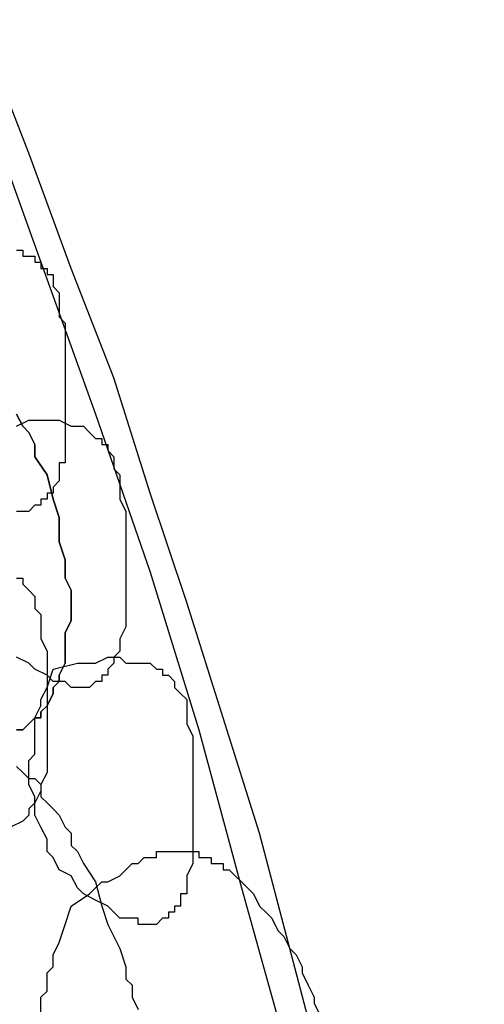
# Model space of a CAD drawing. Header units: millimetres. Extents: x 14 to 424, y 0 to 287.
# Tile 98 of 104: x 380.22 to 383.4, y 157.48 to 164.22. Entities that reach past the tile are written whole.
import ezdxf

# ---------------------------------------------------------------- set-up
doc = ezdxf.new("R2010")
doc.units = ezdxf.units.MM
doc.layers.add('PDF _0', color=7, linetype='Continuous')

msp = doc.modelspace()

# ---------------------------------------------------------------- linework, layer by layer
at = {"layer": 'PDF _0', "lineweight": 25}
for points in [[(376.7517, 170.6578), (377.2502, 169.6608), (377.7487, 168.7053), (378.2472, 167.7083), (378.7042, 166.6697), (379.1611, 165.6727), (379.5766, 164.6341), (379.992, 163.5955), (380.3659, 162.557), (380.7398, 161.5184), (381.1136, 160.4383), (381.446, 159.3582), (381.7368, 158.2781), (382.0276, 157.2395), (382.3184, 156.1178), (382.5676, 155.0377), (382.8169, 153.9576), (383.0246, 152.8775), (383.2323, 151.7974), (383.3985, 150.6757)], [(382.2768, 157.0733), (382.0691, 157.8626), (381.8614, 158.652), (381.6122, 159.4413), (381.3629, 160.2306), (381.1136, 160.9784), (380.8644, 161.7677), (380.5736, 162.5154), (380.2828, 163.3047), (379.992, 164.0525), (379.7012, 164.8003), (379.3688, 165.5896), (379.0781, 166.3374), (378.7457, 167.0436), (378.4134, 167.7914), (378.0395, 168.5391), (377.6656, 169.2454), (377.3333, 169.9516)], [(380.1997, 162.6401), (380.2412, 162.6401), (380.2412, 162.5985), (380.2828, 162.5985), (380.3243, 162.5985), (380.3243, 162.557), (380.3659, 162.557), (380.3659, 162.5154), (380.4074, 162.5154), (380.4074, 162.4739), (380.449, 162.4739), (380.449, 162.4323), (380.449, 162.3908), (380.4905, 162.3493), (380.4905, 162.3077), (380.4905, 162.2662), (380.4905, 162.2246), (380.4905, 162.1831), (380.532, 162.1415), (380.532, 162.1), (380.532, 162.0585), (380.532, 162.0169), (380.532, 161.9754), (380.532, 161.9338), (380.532, 161.8923), (380.532, 161.8507), (380.532, 161.7677), (380.532, 161.7261), (380.532, 161.6846), (380.532, 161.643), (380.532, 161.6015), (380.532, 161.5599), (380.532, 161.5184), (380.532, 161.4769), (380.532, 161.4353), (380.532, 161.3522), (380.532, 161.3107), (380.532, 161.2691), (380.532, 161.2276), (380.532, 161.1861), (380.4905, 161.1861), (380.4905, 161.1445), (380.4905, 161.103), (380.4905, 161.0614), (380.449, 161.0199), (380.449, 160.9784), (380.4074, 160.9784), (380.4074, 160.9368), (380.3659, 160.9368), (380.3659, 160.8953), (380.3243, 160.8953), (380.2828, 160.8537), (380.2412, 160.8537), (380.1997, 160.8537)], [(380.1997, 159.3582), (380.2412, 159.3582), (380.2828, 159.3997), (380.3243, 159.4413), (380.3659, 159.4413), (380.3659, 159.4828), (380.4074, 159.5244), (380.449, 159.6074), (380.449, 159.649), (380.4905, 159.6905), (380.4905, 159.7321), (380.532, 159.8152), (380.532, 159.8567), (380.532, 159.8982), (380.532, 159.9813), (380.532, 160.0229), (380.5736, 160.106), (380.5736, 160.189), (380.5736, 160.2306), (380.5736, 160.3137), (380.532, 160.3968), (380.532, 160.4383), (380.532, 160.5214), (380.4905, 160.646), (380.4905, 160.8122), (380.449, 160.9368), (380.4074, 161.103), (380.3243, 161.2276), (380.3243, 161.3107), (380.2828, 161.3938), (380.2412, 161.4353), (380.1997, 161.5184)], [(380.1997, 161.5184), (380.2412, 161.4353), (380.2828, 161.3938), (380.3243, 161.3107), (380.3243, 161.2276), (380.4074, 161.103), (380.449, 160.9368), (380.4905, 160.8122), (380.4905, 160.646), (380.532, 160.5214), (380.532, 160.4383), (380.532, 160.3968), (380.5736, 160.3137), (380.5736, 160.2306), (380.5736, 160.189), (380.5736, 160.106), (380.532, 160.0229), (380.532, 159.9813), (380.532, 159.8982), (380.532, 159.8567), (380.532, 159.8152), (380.4905, 159.7321), (380.4905, 159.6905), (380.449, 159.649), (380.449, 159.6074), (380.4074, 159.5244), (380.3659, 159.4828), (380.3659, 159.4413), (380.3243, 159.4413), (380.2828, 159.3997), (380.2412, 159.3582), (380.1997, 159.3582)], [(380.1997, 161.4353), (380.2828, 161.4769), (380.3659, 161.4769), (380.4074, 161.4769), (380.4905, 161.4769), (380.5736, 161.4353), (380.6151, 161.4353), (380.6567, 161.4353), (380.6982, 161.3938), (380.7398, 161.3522), (380.7813, 161.3522), (380.7813, 161.3107), (380.8228, 161.3107), (380.8228, 161.2691), (380.8644, 161.2276), (380.8644, 161.1861), (380.8644, 161.1445), (380.9059, 161.103), (380.9059, 161.0199), (380.9059, 160.9368), (380.9475, 160.8537), (380.9475, 160.7706), (380.9475, 160.6876), (380.9475, 160.4798), (380.9475, 160.3968), (380.9475, 160.3137), (380.9475, 160.2306), (380.9475, 160.1475), (380.9475, 160.0644), (380.9059, 159.9813), (380.9059, 159.8982), (380.8644, 159.8567), (380.8644, 159.8152), (380.8228, 159.7736), (380.8228, 159.7321), (380.7813, 159.7321), (380.7813, 159.6905), (380.7398, 159.6905), (380.6982, 159.649), (380.6567, 159.649), (380.6151, 159.649), (380.5736, 159.649), (380.532, 159.6905), (380.4905, 159.6905), (380.449, 159.6905), (380.4074, 159.7321), (380.3243, 159.7736), (380.2828, 159.8152), (380.1997, 159.8567)], [(380.1997, 160.3968), (380.2412, 160.3968), (380.2412, 160.3552), (380.2828, 160.3137), (380.3243, 160.2721), (380.3243, 160.189), (380.3659, 160.1475), (380.3659, 160.0644), (380.3659, 159.9813), (380.4074, 159.8982), (380.4074, 159.6905), (380.4074, 159.5244), (380.4074, 159.3166), (380.4074, 159.2336), (380.4074, 159.1505), (380.4074, 159.0674), (380.3659, 158.9843), (380.3659, 158.9428), (380.3243, 158.8597), (380.2828, 158.8181), (380.2828, 158.7766), (380.2412, 158.735), (380.1582, 158.6935)], [(380.1997, 159.1089), (380.2412, 159.0674), (380.2828, 159.0258), (380.3243, 159.0258), (380.3659, 158.9843), (380.3659, 158.9012), (380.4074, 158.8597), (380.449, 158.8181), (380.4905, 158.7766), (380.532, 158.6935), (380.5736, 158.652), (380.5736, 158.5689), (380.6151, 158.5273), (380.6567, 158.4442), (380.7398, 158.3196), (380.7813, 158.1534), (380.8228, 158.0288), (380.9059, 157.8626), (380.9475, 157.738), (380.9475, 157.6549), (380.989, 157.6134), (380.989, 157.5303), (381.0306, 157.4472)], [(380.3659, 157.4057), (380.3659, 157.4888), (380.3659, 157.5303), (380.4074, 157.5718), (380.4074, 157.6549), (380.4074, 157.6965), (380.449, 157.738), (380.449, 157.8211), (380.4905, 157.9042), (380.532, 158.0288), (380.5736, 158.1534), (380.6982, 158.2365), (380.7398, 158.2781), (380.7813, 158.3196), (380.8228, 158.3196), (380.9059, 158.3612), (380.9475, 158.4027), (380.989, 158.4442), (381.0306, 158.4442), (381.0721, 158.4858), (381.1136, 158.4858), (381.1552, 158.4858), (381.1552, 158.5273), (381.1967, 158.5273), (381.2383, 158.5273), (381.2798, 158.5273), (381.3214, 158.5273), (381.3629, 158.5273), (381.4044, 158.5273), (381.446, 158.5273), (381.446, 158.4858), (381.4875, 158.4858), (381.5291, 158.4858), (381.5291, 158.4442), (381.5706, 158.4442), (381.6122, 158.4442), (381.6122, 158.4027), (381.6537, 158.4027), (381.6952, 158.3612), (381.7368, 158.3196), (381.7783, 158.2781), (381.8199, 158.2365), (381.8614, 158.1534), (381.903, 158.1119), (381.9445, 158.0704), (381.986, 157.9873), (382.0276, 157.9457), (382.0691, 157.8626), (382.1107, 157.8211), (382.1522, 157.738), (382.1522, 157.6965), (382.1938, 157.6134), (382.2353, 157.5303), (382.2353, 157.4888), (382.2768, 157.4057)]]:
    msp.add_lwpolyline(points, dxfattribs=at)
msp.add_lwpolyline([(380.449, 159.7736), (380.6151, 159.8152), (380.6567, 159.8152), (380.7398, 159.8152), (380.8228, 159.8567), (380.9059, 159.8567), (380.9475, 159.8152), (381.0306, 159.8152), (381.0721, 159.8152), (381.1136, 159.8152), (381.1552, 159.7736), (381.1967, 159.7736), (381.1967, 159.7321), (381.2383, 159.7321), (381.2798, 159.6905), (381.2798, 159.649), (381.3214, 159.6074), (381.3629, 159.5659), (381.3629, 159.5244), (381.3629, 159.4828), (381.3629, 159.3997), (381.4044, 159.3166), (381.4044, 159.2336), (381.4044, 159.1505), (381.4044, 159.0674), (381.4044, 158.8597), (381.4044, 158.7766), (381.4044, 158.6935), (381.4044, 158.6104), (381.4044, 158.5273), (381.4044, 158.4442), (381.3629, 158.3612), (381.3629, 158.2781), (381.3629, 158.2365), (381.3214, 158.2365), (381.3214, 158.195), (381.3214, 158.1534), (381.2798, 158.1534), (381.2798, 158.1119), (381.2383, 158.1119), (381.2383, 158.0704), (381.1967, 158.0704), (381.1552, 158.0288), (381.1136, 158.0288), (381.0721, 158.0288), (381.0306, 158.0288), (381.0306, 158.0704), (380.989, 158.0704), (380.9475, 158.0704), (380.9059, 158.0704), (380.8644, 158.1119), (380.8228, 158.1534), (380.7398, 158.195), (380.6567, 158.2365), (380.6151, 158.2781), (380.5736, 158.3612), (380.4905, 158.4027), (380.449, 158.4858), (380.4074, 158.5273), (380.4074, 158.6104), (380.3659, 158.6935), (380.3243, 158.7766), (380.3243, 158.8181), (380.3243, 158.9012), (380.2828, 158.9843), (380.2828, 159.0674), (380.2828, 159.1505), (380.3243, 159.192), (380.3243, 159.2751), (380.3243, 159.3582), (380.3243, 159.4413), (380.3659, 159.5244), (380.3659, 159.5659), (380.4074, 159.649)], close=True, dxfattribs=at)
msp.add_ellipse((359.4053, 150.4562), major_axis=(-6.9109, 25.7582), ratio=0.683521, start_param=3.14442, end_param=6.281037, dxfattribs=at)

doc.saveas('drawing.dxf')
